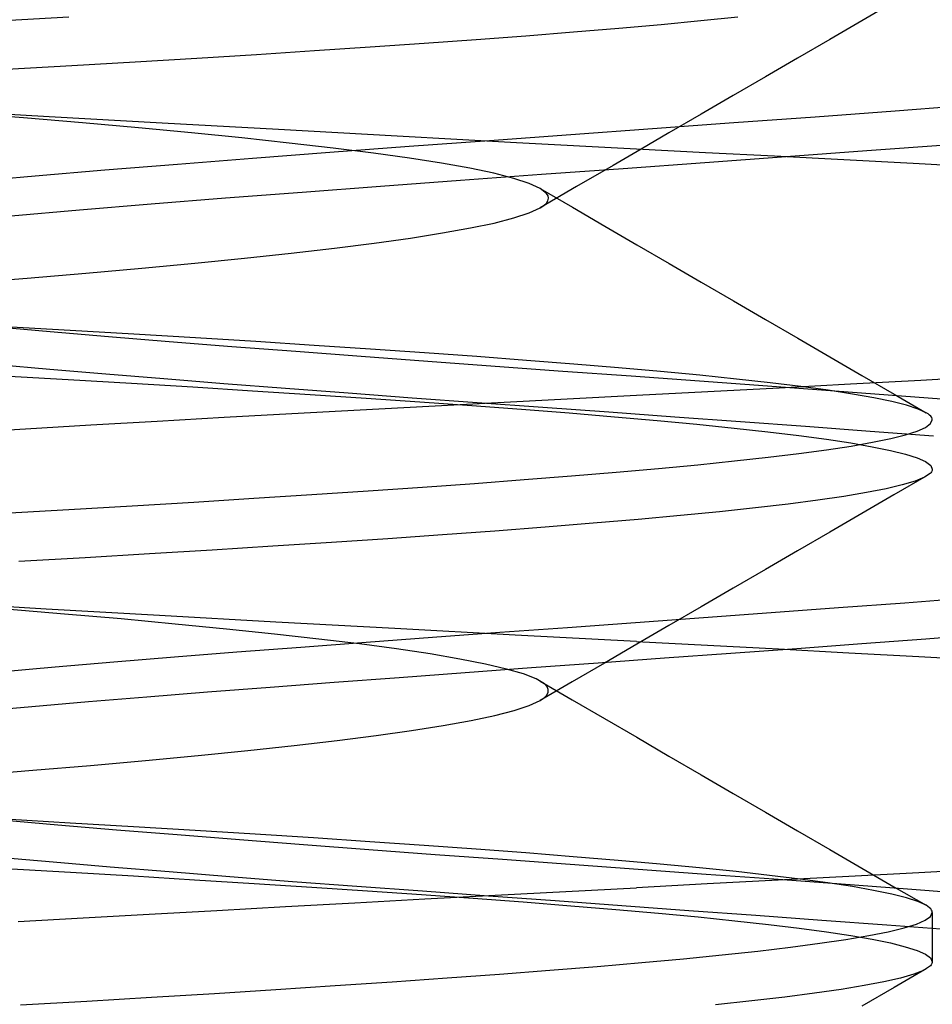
# Model space of a CAD drawing. Header units: millimetres. Extents: x 0 to 93, y -50 to 1.2.
# Tile 105 of 137: x 85 to 85.9, y -6.3 to -5.3. Entities that reach past the tile are written whole.
import ezdxf

# ---------------------------------------------------------------- set-up
doc = ezdxf.new("R2010")
doc.units = ezdxf.units.MM
doc.layers.add('MAIN-2', color=7, linetype='Continuous')

msp = doc.modelspace()

# ---------------------------------------------------------------- linework, layer by layer
at = {"layer": 'MAIN-2'}
for p, q in [((85.86158, -5.27615), (85.82898, -5.29506)), ((84.95799, -5.29474), (85.02361, -5.29096)), ((85.6655, -5.29514), (85.62515, -5.29899)), ((85.7029, -5.2913), (85.6655, -5.29514)), ((85.82898, -5.29506), (85.79636, -5.31399)), ((85.53618, -5.30665), (85.48788, -5.31047)), ((85.58199, -5.30282), (85.53618, -5.30665)), ((85.62515, -5.29899), (85.58199, -5.30282)), ((85.43726, -5.31427), (85.38452, -5.31806)), ((85.48788, -5.31047), (85.43726, -5.31427)), ((85.79636, -5.31399), (85.76373, -5.33291)), ((85.27295, -5.3256), (85.21419, -5.32937)), ((85.32973, -5.32184), (85.27295, -5.3256)), ((85.38452, -5.31806), (85.32973, -5.32184)), ((85.15347, -5.33315), (85.09089, -5.33694)), ((85.21419, -5.32937), (85.15347, -5.33315)), ((85.76373, -5.33291), (85.73108, -5.35187)), ((85.02659, -5.34073), (84.96072, -5.34454)), ((85.09089, -5.33694), (85.02659, -5.34073)), ((85.73108, -5.35187), (85.69843, -5.37082)), ((85.69843, -5.37082), (85.66575, -5.3898)), ((85.00358, -5.39234), (84.8928, -5.38593)), ((85.00358, -5.39234), (84.8928, -5.38593)), ((85.94241, -5.38066), (85.86265, -5.38667)), ((85.94241, -5.38066), (85.86265, -5.38667)), ((84.97771, -5.39351), (84.91522, -5.38836)), ((85.03756, -5.39863), (84.97771, -5.39351)), ((85.11836, -5.39881), (85.00358, -5.39234)), ((85.11836, -5.39881), (85.00358, -5.39234)), ((85.66575, -5.3898), (85.63308, -5.40877)), ((85.78138, -5.39267), (85.69908, -5.39867)), ((85.78138, -5.39267), (85.69908, -5.39867)), ((85.86265, -5.38667), (85.78138, -5.39267)), ((85.86265, -5.38667), (85.78138, -5.39267)), ((85.09439, -5.40372), (85.03756, -5.39863)), ((85.14831, -5.40881), (85.09439, -5.40372)), ((85.23655, -5.40541), (85.11836, -5.39881)), ((85.23655, -5.40541), (85.11836, -5.39881)), ((85.35694, -5.41206), (85.23655, -5.40541)), ((85.35694, -5.41206), (85.23655, -5.40541)), ((85.61623, -5.40467), (85.53332, -5.41067)), ((85.61623, -5.40467), (85.53332, -5.41067)), ((85.69908, -5.39867), (85.61623, -5.40467)), ((85.69908, -5.39867), (85.61623, -5.40467)), ((85.19936, -5.41391), (85.14831, -5.40881)), ((85.24741, -5.41905), (85.19936, -5.41391)), ((85.47833, -5.41867), (85.35694, -5.41206)), ((85.47833, -5.41867), (85.35694, -5.41206)), ((85.53332, -5.41067), (85.45079, -5.41668)), ((85.53332, -5.41067), (85.45079, -5.41668)), ((85.63308, -5.40877), (85.60467, -5.42528)), ((85.29204, -5.4242), (85.24741, -5.41905)), ((85.36915, -5.42268), (85.28884, -5.42868)), ((85.36915, -5.42268), (85.28884, -5.42868)), ((85.33286, -5.42933), (85.29204, -5.4242)), ((85.45079, -5.41668), (85.36915, -5.42268)), ((85.45079, -5.41668), (85.36915, -5.42268)), ((85.59999, -5.42516), (85.47833, -5.41867)), ((85.59999, -5.42516), (85.47833, -5.41867)), ((85.60467, -5.42528), (85.57626, -5.44179)), ((85.67008, -5.42884), (85.59999, -5.42516)), ((85.67008, -5.42884), (85.59999, -5.42516)), ((85.91423, -5.42106), (85.83385, -5.42706)), ((85.91423, -5.42106), (85.83385, -5.42706)), ((85.2103, -5.43468), (85.13394, -5.44069)), ((85.2103, -5.43468), (85.13394, -5.44069)), ((85.28884, -5.42868), (85.2103, -5.43468)), ((85.28884, -5.42868), (85.2103, -5.43468)), ((85.3696, -5.43443), (85.33286, -5.42933)), ((85.40223, -5.43952), (85.3696, -5.43443)), ((85.75215, -5.43307), (85.66959, -5.43907)), ((85.75215, -5.43307), (85.66959, -5.43907)), ((85.74039, -5.43251), (85.67008, -5.42884)), ((85.74039, -5.43251), (85.67008, -5.42884)), ((85.81078, -5.43619), (85.74039, -5.43251)), ((85.81078, -5.43619), (85.74039, -5.43251)), ((85.83385, -5.42706), (85.75215, -5.43307)), ((85.83385, -5.42706), (85.75215, -5.43307)), ((85.88113, -5.43991), (85.81078, -5.43619)), ((85.88113, -5.43991), (85.81078, -5.43619)), ((85.13394, -5.44069), (85.06019, -5.44669)), ((85.13394, -5.44069), (85.06019, -5.44669)), ((85.43078, -5.44461), (85.40223, -5.43952)), ((85.45524, -5.44974), (85.43078, -5.44461)), ((85.58664, -5.44508), (85.50378, -5.45108)), ((85.58664, -5.44508), (85.50378, -5.45108)), ((85.57626, -5.44179), (85.53926, -5.4633)), ((85.66959, -5.43907), (85.58664, -5.44508)), ((85.66959, -5.43907), (85.58664, -5.44508)), ((85.95123, -5.44366), (85.88113, -5.43991)), ((85.95123, -5.44366), (85.88113, -5.43991)), ((84.98946, -5.45269), (84.92219, -5.45869)), ((84.98946, -5.45269), (84.92219, -5.45869)), ((85.06019, -5.44669), (84.98946, -5.45269)), ((85.06019, -5.44669), (84.98946, -5.45269)), ((85.50378, -5.45108), (85.4215, -5.45708)), ((85.50378, -5.45108), (85.4215, -5.45708)), ((85.47543, -5.45489), (85.45524, -5.44974)), ((85.49113, -5.46003), (85.47543, -5.45489)), ((85.34026, -5.46308), (85.26052, -5.46909)), ((85.34026, -5.46308), (85.26052, -5.46909)), ((85.4215, -5.45708), (85.34026, -5.46308)), ((85.4215, -5.45708), (85.34026, -5.46308)), ((85.50226, -5.46514), (85.49113, -5.46003)), ((85.5088, -5.47023), (85.50226, -5.46514)), ((85.53926, -5.4633), (85.50227, -5.48482)), ((85.50237, -5.4652), (85.53509, -5.48423)), ((85.18269, -5.47509), (85.1072, -5.48109)), ((85.18269, -5.47509), (85.1072, -5.48109)), ((85.26052, -5.46909), (85.18269, -5.47509)), ((85.26052, -5.46909), (85.18269, -5.47509)), ((85.51031, -5.47266), (85.5088, -5.47023)), ((85.51019, -5.47753), (85.51077, -5.47509)), ((85.51077, -5.47509), (85.51031, -5.47266)), ((85.1072, -5.48109), (85.03447, -5.48709)), ((85.1072, -5.48109), (85.03447, -5.48709)), ((85.49102, -5.49001), (85.50214, -5.48489)), ((85.50214, -5.48489), (85.50587, -5.48243)), ((85.50587, -5.48243), (85.50855, -5.47998)), ((85.50855, -5.47998), (85.51019, -5.47753)), ((85.53509, -5.48423), (85.56782, -5.50326)), ((85.03447, -5.48709), (84.96491, -5.4931)), ((85.03447, -5.48709), (84.96491, -5.4931)), ((85.45562, -5.50019), (85.47547, -5.49511)), ((85.47547, -5.49511), (85.49102, -5.49001)), ((85.40318, -5.51032), (85.43155, -5.50525)), ((85.43155, -5.50525), (85.45562, -5.50019)), ((85.56782, -5.50326), (85.60051, -5.52226)), ((85.33376, -5.52055), (85.3705, -5.51543)), ((85.3705, -5.51543), (85.40318, -5.51032)), ((85.24931, -5.53075), (85.29327, -5.52566)), ((85.29327, -5.52566), (85.33376, -5.52055)), ((85.60051, -5.52226), (85.63321, -5.54126)), ((85.15172, -5.54086), (85.20216, -5.5358)), ((85.20216, -5.5358), (85.24931, -5.53075)), ((85.04086, -5.55108), (85.09783, -5.54596)), ((85.09783, -5.54596), (85.15172, -5.54086)), ((85.63321, -5.54126), (85.66589, -5.56024)), ((84.91953, -5.56129), (84.98128, -5.55619)), ((84.98128, -5.55619), (85.04086, -5.55108)), ((85.66589, -5.56024), (85.69857, -5.57922)), ((85.69857, -5.57922), (85.73123, -5.59817)), ((84.94746, -5.60532), (85.00457, -5.61034)), ((84.94746, -5.60532), (85.00457, -5.61034)), ((85.02515, -5.60923), (84.95939, -5.60543)), ((85.73123, -5.59817), (85.76389, -5.61713)), ((85.00457, -5.61034), (85.06403, -5.61536)), ((85.00457, -5.61034), (85.06403, -5.61536)), ((85.0895, -5.61303), (85.02515, -5.60923)), ((85.06403, -5.61536), (85.12559, -5.62037)), ((85.06403, -5.61536), (85.12559, -5.62037)), ((85.15229, -5.61683), (85.0895, -5.61303)), ((85.12559, -5.62037), (85.18901, -5.62539)), ((85.12559, -5.62037), (85.18901, -5.62539)), ((85.21337, -5.62062), (85.15229, -5.61683)), ((85.18901, -5.62539), (85.25406, -5.6304)), ((85.18901, -5.62539), (85.25406, -5.6304)), ((85.27261, -5.62442), (85.21337, -5.62062)), ((85.32986, -5.62822), (85.27261, -5.62442)), ((85.76389, -5.61713), (85.79648, -5.63604)), ((85.25406, -5.6304), (85.32048, -5.63542)), ((85.25406, -5.6304), (85.32048, -5.63542)), ((85.32048, -5.63542), (85.38804, -5.64043)), ((85.32048, -5.63542), (85.38804, -5.64043)), ((85.38496, -5.63201), (85.32986, -5.62822)), ((85.43781, -5.63581), (85.38496, -5.63201)), ((85.4883, -5.63961), (85.43781, -5.63581)), ((85.79648, -5.63604), (85.82908, -5.65494)), ((84.94984, -5.64374), (85.00433, -5.64851)), ((84.94984, -5.64374), (85.00433, -5.64851)), ((85.38804, -5.64043), (85.45645, -5.64545)), ((85.38804, -5.64043), (85.45645, -5.64545)), ((85.45645, -5.64545), (85.52544, -5.65046)), ((85.45645, -5.64545), (85.52544, -5.65046)), ((85.53631, -5.6434), (85.4883, -5.63961)), ((85.58176, -5.6472), (85.53631, -5.6434)), ((84.95731, -5.65526), (85.02296, -5.65905)), ((85.00433, -5.64851), (85.06119, -5.6533)), ((85.00433, -5.64851), (85.06119, -5.6533)), ((85.06119, -5.6533), (85.12019, -5.65811)), ((85.06119, -5.6533), (85.12019, -5.65811)), ((85.52544, -5.65046), (85.59473, -5.65548)), ((85.52544, -5.65046), (85.59473, -5.65548)), ((85.62453, -5.651), (85.58176, -5.6472)), ((85.59473, -5.65548), (85.66405, -5.6605)), ((85.59473, -5.65548), (85.66405, -5.6605)), ((85.66454, -5.6548), (85.62453, -5.651)), ((85.70165, -5.6586), (85.66454, -5.6548)), ((85.82908, -5.65494), (85.86168, -5.67385)), ((85.88894, -5.65968), (85.95998, -5.65575)), ((85.88894, -5.65968), (85.95998, -5.65575)), ((85.02296, -5.65905), (85.08714, -5.66284)), ((85.08714, -5.66284), (85.14964, -5.66662)), ((85.12019, -5.65811), (85.18107, -5.66293)), ((85.12019, -5.65811), (85.18107, -5.66293)), ((85.18107, -5.66293), (85.24355, -5.66778)), ((85.18107, -5.66293), (85.24355, -5.66778)), ((85.66405, -5.6605), (85.7331, -5.66551)), ((85.66405, -5.6605), (85.7331, -5.66551)), ((85.73579, -5.6624), (85.70165, -5.6586)), ((85.7331, -5.66551), (85.80162, -5.67053)), ((85.7331, -5.66551), (85.80162, -5.67053)), ((85.76687, -5.66619), (85.73579, -5.6624)), ((85.74512, -5.66744), (85.81726, -5.66358)), ((85.74512, -5.66744), (85.81726, -5.66358)), ((85.79481, -5.66999), (85.76687, -5.66619)), ((85.81726, -5.66358), (85.88894, -5.65968)), ((85.81726, -5.66358), (85.88894, -5.65968)), ((85.14964, -5.66662), (85.21026, -5.67038)), ((85.21026, -5.67038), (85.26887, -5.67413)), ((85.24355, -5.66778), (85.30739, -5.67264)), ((85.24355, -5.66778), (85.30739, -5.67264)), ((85.26887, -5.67413), (85.32547, -5.67788)), ((85.30739, -5.67264), (85.37241, -5.67749)), ((85.30739, -5.67264), (85.37241, -5.67749)), ((85.52971, -5.67871), (85.60001, -5.67506)), ((85.52971, -5.67871), (85.60001, -5.67506)), ((85.60001, -5.67506), (85.67266, -5.67127)), ((85.60001, -5.67506), (85.67266, -5.67127)), ((85.67266, -5.67127), (85.74512, -5.66744)), ((85.67266, -5.67127), (85.74512, -5.66744)), ((85.81957, -5.67379), (85.79481, -5.66999)), ((85.80162, -5.67053), (85.86932, -5.67555)), ((85.80162, -5.67053), (85.86932, -5.67555)), ((85.84113, -5.67759), (85.81957, -5.67379)), ((85.86168, -5.67385), (85.89429, -5.69276)), ((85.86932, -5.67555), (85.93594, -5.68056)), ((85.86932, -5.67555), (85.93594, -5.68056)), ((85.31938, -5.6898), (85.38921, -5.68607)), ((85.31938, -5.6898), (85.38921, -5.68607)), ((85.32547, -5.67788), (85.3801, -5.68163)), ((85.37241, -5.67749), (85.43839, -5.68235)), ((85.37241, -5.67749), (85.43839, -5.68235)), ((85.3801, -5.68163), (85.43276, -5.6854)), ((85.38921, -5.68607), (85.45937, -5.68238)), ((85.38921, -5.68607), (85.45937, -5.68238)), ((85.43276, -5.6854), (85.48337, -5.68918)), ((85.43839, -5.68235), (85.50506, -5.68719)), ((85.43839, -5.68235), (85.50506, -5.68719)), ((85.45937, -5.68238), (85.52971, -5.67871)), ((85.45937, -5.68238), (85.52971, -5.67871)), ((85.85942, -5.68138), (85.84113, -5.67759)), ((85.87441, -5.68518), (85.85942, -5.68138)), ((85.88606, -5.68898), (85.87441, -5.68518)), ((85.18129, -5.69741), (85.25005, -5.69359)), ((85.18129, -5.69741), (85.25005, -5.69359)), ((85.25005, -5.69359), (85.31938, -5.6898)), ((85.25005, -5.69359), (85.31938, -5.6898)), ((85.48337, -5.68918), (85.53175, -5.69299)), ((85.50506, -5.68719), (85.57204, -5.69202)), ((85.50506, -5.68719), (85.57204, -5.69202)), ((85.53175, -5.69299), (85.57769, -5.69681)), ((85.57204, -5.69202), (85.639, -5.69685)), ((85.57204, -5.69202), (85.639, -5.69685)), ((85.89432, -5.69278), (85.88606, -5.68898)), ((85.89623, -5.69399), (85.89432, -5.69278)), ((85.8978, -5.6952), (85.89623, -5.69399)), ((85.89901, -5.69641), (85.8978, -5.6952)), ((85.89987, -5.69762), (85.89901, -5.69641)), ((84.97968, -5.70905), (85.04589, -5.70516)), ((84.97968, -5.70905), (85.04589, -5.70516)), ((85.04589, -5.70516), (85.11319, -5.70128)), ((85.04589, -5.70516), (85.11319, -5.70128)), ((85.11319, -5.70128), (85.18129, -5.69741)), ((85.11319, -5.70128), (85.18129, -5.69741)), ((85.57769, -5.69681), (85.621, -5.70064)), ((85.621, -5.70064), (85.66153, -5.70447)), ((85.639, -5.69685), (85.70566, -5.70168)), ((85.639, -5.69685), (85.70566, -5.70168)), ((85.66153, -5.70447), (85.69913, -5.7083)), ((85.70566, -5.70168), (85.7718, -5.70651)), ((85.70566, -5.70168), (85.7718, -5.70651)), ((85.89368, -5.70762), (85.89881, -5.70383)), ((85.89881, -5.70383), (85.9005, -5.70002)), ((85.90038, -5.69883), (85.89987, -5.69762)), ((85.9005, -5.70002), (85.90038, -5.69883)), ((84.91489, -5.71291), (84.97968, -5.70905)), ((84.91489, -5.71291), (84.97968, -5.70905)), ((85.69913, -5.7083), (85.73363, -5.71211)), ((85.73363, -5.71211), (85.76494, -5.7159)), ((85.76494, -5.7159), (85.79299, -5.71968)), ((85.7718, -5.70651), (85.83722, -5.71134)), ((85.7718, -5.70651), (85.83722, -5.71134)), ((85.83722, -5.71134), (85.90179, -5.71618)), ((85.83722, -5.71134), (85.90179, -5.71618)), ((85.85822, -5.71898), (85.87337, -5.7152)), ((85.87337, -5.7152), (85.88519, -5.71141)), ((85.88519, -5.71141), (85.89368, -5.70762)), ((85.79299, -5.71968), (85.81782, -5.72345)), ((85.81782, -5.72345), (85.83946, -5.72722)), ((85.81807, -5.72656), (85.83978, -5.72277)), ((85.83978, -5.72277), (85.85822, -5.71898)), ((85.73375, -5.73792), (85.76498, -5.73414)), ((85.76498, -5.73414), (85.79311, -5.73035)), ((85.79311, -5.73035), (85.81807, -5.72656)), ((85.83946, -5.72722), (85.85793, -5.731)), ((85.85793, -5.731), (85.87317, -5.7348)), ((85.87317, -5.7348), (85.88512, -5.73861)), ((85.62234, -5.74929), (85.66235, -5.7455)), ((85.66235, -5.7455), (85.69951, -5.74171)), ((85.69951, -5.74171), (85.73375, -5.73792)), ((85.88512, -5.73861), (85.8937, -5.74242)), ((85.8937, -5.74242), (85.89883, -5.74623)), ((85.89883, -5.74623), (85.9005, -5.74997)), ((85.53416, -5.75686), (85.57959, -5.75307)), ((85.57959, -5.75307), (85.62234, -5.74929)), ((85.8983, -5.75433), (85.89246, -5.75824)), ((85.89898, -5.75361), (85.8983, -5.75433)), ((85.89954, -5.7529), (85.89898, -5.75361)), ((85.89996, -5.75218), (85.89954, -5.7529)), ((85.90028, -5.75146), (85.89996, -5.75218)), ((85.90047, -5.75075), (85.90028, -5.75146)), ((85.9005, -5.74997), (85.90047, -5.75075)), ((85.3828, -5.76823), (85.43566, -5.76444)), ((85.43566, -5.76444), (85.48615, -5.76065)), ((85.48615, -5.76065), (85.53416, -5.75686)), ((85.87002, -5.76606), (85.85358, -5.76995)), ((85.89417, -5.75728), (85.86154, -5.7762)), ((85.883, -5.76215), (85.87002, -5.76606)), ((85.89246, -5.75824), (85.883, -5.76215)), ((85.21144, -5.77959), (85.27056, -5.77581)), ((85.27056, -5.77581), (85.32773, -5.77202)), ((85.32773, -5.77202), (85.3828, -5.76823)), ((85.83377, -5.77383), (85.81062, -5.7777)), ((85.86154, -5.7762), (85.82893, -5.79511)), ((85.85358, -5.76995), (85.83377, -5.77383)), ((85.08784, -5.78717), (85.15049, -5.78338)), ((85.15049, -5.78338), (85.21144, -5.77959)), ((85.75427, -5.78543), (85.72104, -5.78932)), ((85.78413, -5.78156), (85.75427, -5.78543)), ((85.81062, -5.7777), (85.78413, -5.78156)), ((84.95802, -5.79474), (85.02364, -5.79096)), ((85.02364, -5.79096), (85.08784, -5.78717)), ((85.68449, -5.79323), (85.64472, -5.79716)), ((85.72104, -5.78932), (85.68449, -5.79323)), ((85.82893, -5.79511), (85.7963, -5.81405)), ((85.55601, -5.80502), (85.50741, -5.80895)), ((85.60185, -5.80109), (85.55601, -5.80502)), ((85.64472, -5.79716), (85.60185, -5.80109)), ((85.45631, -5.81286), (85.40299, -5.81675)), ((85.50741, -5.80895), (85.45631, -5.81286)), ((85.7963, -5.81405), (85.76366, -5.83298)), ((85.29024, -5.82447), (85.23077, -5.82832)), ((85.34763, -5.82062), (85.29024, -5.82447)), ((85.40299, -5.81675), (85.34763, -5.82062)), ((85.10555, -5.83606), (85.04006, -5.83995)), ((85.16919, -5.83218), (85.10555, -5.83606)), ((85.23077, -5.82832), (85.16919, -5.83218)), ((85.76366, -5.83298), (85.73101, -5.85193)), ((85.04006, -5.83995), (84.97293, -5.84384)), ((85.73101, -5.85193), (85.69836, -5.87089)), ((85.69836, -5.87089), (85.66569, -5.88986)), ((85.00065, -5.89212), (84.8896, -5.88555)), ((85.00065, -5.89212), (84.8896, -5.88555)), ((85.8727, -5.88593), (85.80524, -5.89093)), ((85.8727, -5.88593), (85.80524, -5.89093)), ((85.93906, -5.88093), (85.8727, -5.88593)), ((85.93906, -5.88093), (85.8727, -5.88593)), ((85.01936, -5.89705), (84.95982, -5.89201)), ((85.11573, -5.89873), (85.00065, -5.89212)), ((85.11573, -5.89873), (85.00065, -5.89212)), ((85.66569, -5.88986), (85.63303, -5.90883)), ((85.73698, -5.89593), (85.66817, -5.90093)), ((85.73698, -5.89593), (85.66817, -5.90093)), ((85.80524, -5.89093), (85.73698, -5.89593)), ((85.80524, -5.89093), (85.73698, -5.89593)), ((85.07678, -5.90212), (85.01936, -5.89705)), ((85.13171, -5.90722), (85.07678, -5.90212)), ((85.23393, -5.90535), (85.11573, -5.89873)), ((85.23393, -5.90535), (85.11573, -5.89873)), ((85.35454, -5.91193), (85.23393, -5.90535)), ((85.35454, -5.91193), (85.23393, -5.90535)), ((85.59909, -5.90593), (85.53001, -5.91093)), ((85.59909, -5.90593), (85.53001, -5.91093)), ((85.66817, -5.90093), (85.59909, -5.90593)), ((85.66817, -5.90093), (85.59909, -5.90593)), ((85.18372, -5.91231), (85.13171, -5.90722)), ((85.23242, -5.9174), (85.18372, -5.91231)), ((85.47684, -5.91845), (85.35454, -5.91193)), ((85.47684, -5.91845), (85.35454, -5.91193)), ((85.46123, -5.91593), (85.393, -5.92093)), ((85.46123, -5.91593), (85.393, -5.92093)), ((85.53001, -5.91093), (85.46123, -5.91593)), ((85.53001, -5.91093), (85.46123, -5.91593)), ((85.63303, -5.90883), (85.60033, -5.92783)), ((85.27744, -5.92246), (85.23242, -5.9174)), ((85.32561, -5.92593), (85.2593, -5.93093)), ((85.32561, -5.92593), (85.2593, -5.93093)), ((85.31874, -5.92749), (85.27744, -5.92246)), ((85.393, -5.92093), (85.32561, -5.92593)), ((85.393, -5.92093), (85.32561, -5.92593)), ((85.60001, -5.92493), (85.47684, -5.91845)), ((85.60001, -5.92493), (85.47684, -5.91845)), ((85.60001, -5.92493), (85.67223, -5.92873)), ((85.60001, -5.92493), (85.67223, -5.92873)), ((85.89394, -5.92258), (85.8288, -5.92743)), ((85.89394, -5.92258), (85.8288, -5.92743)), ((85.95805, -5.9177), (85.89394, -5.92258)), ((85.95805, -5.9177), (85.89394, -5.92258)), ((85.19434, -5.93593), (85.13095, -5.94093)), ((85.19434, -5.93593), (85.13095, -5.94093)), ((85.2593, -5.93093), (85.19434, -5.93593)), ((85.2593, -5.93093), (85.19434, -5.93593)), ((85.35651, -5.93255), (85.31874, -5.92749)), ((85.39059, -5.93764), (85.35651, -5.93255)), ((85.60033, -5.92783), (85.56765, -5.94682)), ((85.67223, -5.92873), (85.74422, -5.93255)), ((85.67223, -5.92873), (85.74422, -5.93255)), ((85.76276, -5.93225), (85.69598, -5.93707)), ((85.76276, -5.93225), (85.69598, -5.93707)), ((85.74422, -5.93255), (85.81583, -5.93638)), ((85.74422, -5.93255), (85.81583, -5.93638)), ((85.8288, -5.92743), (85.76276, -5.93225)), ((85.8288, -5.92743), (85.76276, -5.93225)), ((85.06939, -5.94593), (85.00991, -5.95093)), ((85.06939, -5.94593), (85.00991, -5.95093)), ((85.13095, -5.94093), (85.06939, -5.94593)), ((85.13095, -5.94093), (85.06939, -5.94593)), ((85.42072, -5.94274), (85.39059, -5.93764)), ((85.44667, -5.94784), (85.42072, -5.94274)), ((85.6287, -5.94191), (85.56113, -5.9468)), ((85.6287, -5.94191), (85.56113, -5.9468)), ((85.69598, -5.93707), (85.6287, -5.94191)), ((85.69598, -5.93707), (85.6287, -5.94191)), ((85.81583, -5.93638), (85.88696, -5.94023)), ((85.81583, -5.93638), (85.88696, -5.94023)), ((85.88696, -5.94023), (85.95737, -5.9441)), ((85.88696, -5.94023), (85.95737, -5.9441)), ((85.00991, -5.95093), (84.95275, -5.95593)), ((85.00991, -5.95093), (84.95275, -5.95593)), ((85.49352, -5.95175), (85.4261, -5.95672)), ((85.49352, -5.95175), (85.4261, -5.95672)), ((85.46825, -5.9529), (85.44667, -5.94784)), ((85.48537, -5.95794), (85.46825, -5.9529)), ((85.56113, -5.9468), (85.49352, -5.95175)), ((85.56113, -5.9468), (85.49352, -5.95175)), ((85.56765, -5.94682), (85.53493, -5.96585)), ((85.35914, -5.96169), (85.29295, -5.96663)), ((85.35914, -5.96169), (85.29295, -5.96663)), ((85.4261, -5.95672), (85.35914, -5.96169)), ((85.4261, -5.95672), (85.35914, -5.96169)), ((85.49814, -5.96299), (85.48537, -5.95794)), ((85.50651, -5.96807), (85.49814, -5.96299)), ((85.5022, -5.96513), (85.53492, -5.98416)), ((85.53493, -5.96585), (85.50224, -5.98487)), ((85.22794, -5.97154), (85.1645, -5.97643)), ((85.22794, -5.97154), (85.1645, -5.97643)), ((85.29295, -5.96663), (85.22794, -5.97154)), ((85.29295, -5.96663), (85.22794, -5.97154)), ((85.50922, -5.97088), (85.50651, -5.96807)), ((85.51056, -5.97369), (85.50922, -5.97088)), ((85.51051, -5.97651), (85.51056, -5.97369)), ((85.04345, -5.9862), (84.98618, -5.99112)), ((85.04345, -5.9862), (84.98618, -5.99112)), ((85.10294, -5.98131), (85.04345, -5.9862)), ((85.10294, -5.98131), (85.04345, -5.9862)), ((85.1645, -5.97643), (85.10294, -5.98131)), ((85.1645, -5.97643), (85.10294, -5.98131)), ((85.49126, -5.98994), (85.50215, -5.98492)), ((85.50215, -5.98492), (85.50629, -5.98213)), ((85.50629, -5.98213), (85.50908, -5.97932)), ((85.50908, -5.97932), (85.51051, -5.97651)), ((85.53492, -5.98416), (85.56765, -6.00319)), ((84.98618, -5.99112), (84.93134, -5.99606)), ((84.98618, -5.99112), (84.93134, -5.99606)), ((85.45625, -6.00003), (85.47597, -5.99498)), ((85.47597, -5.99498), (85.49126, -5.98994)), ((85.40383, -6.0102), (85.43215, -6.00512)), ((85.43215, -6.00512), (85.45625, -6.00003)), ((85.56765, -6.00319), (85.60033, -6.02218)), ((85.33563, -6.02031), (85.37157, -6.01527)), ((85.37157, -6.01527), (85.40383, -6.0102)), ((85.25261, -6.03038), (85.29599, -6.02533)), ((85.29599, -6.02533), (85.33563, -6.02031)), ((85.60033, -6.02218), (85.63303, -6.04118)), ((85.15501, -6.04054), (85.20551, -6.03545)), ((85.20551, -6.03545), (85.25261, -6.03038)), ((85.04555, -6.05067), (85.10153, -6.04562)), ((85.10153, -6.04562), (85.15501, -6.04054)), ((85.63303, -6.04118), (85.66571, -6.06016)), ((84.92651, -6.06072), (84.98722, -6.05569)), ((84.98722, -6.05569), (85.04555, -6.05067)), ((85.66571, -6.06016), (85.69839, -6.07914)), ((85.69839, -6.07914), (85.73105, -6.0981)), ((84.95522, -6.10601), (85.01243, -6.11101)), ((84.95522, -6.10601), (85.01243, -6.11101)), ((85.02486, -6.10921), (84.95911, -6.10542)), ((85.73105, -6.0981), (85.76371, -6.11706)), ((85.01243, -6.11101), (85.07192, -6.11601)), ((85.01243, -6.11101), (85.07192, -6.11601)), ((85.0892, -6.11301), (85.02486, -6.10921)), ((85.07192, -6.11601), (85.13348, -6.12101)), ((85.07192, -6.11601), (85.13348, -6.12101)), ((85.15197, -6.1168), (85.0892, -6.11301)), ((85.13348, -6.12101), (85.19689, -6.126)), ((85.13348, -6.12101), (85.19689, -6.126)), ((85.21301, -6.12059), (85.15197, -6.1168)), ((85.19689, -6.126), (85.2619, -6.131)), ((85.19689, -6.126), (85.2619, -6.131)), ((85.27218, -6.12439), (85.21301, -6.12059)), ((85.32938, -6.12818), (85.27218, -6.12439)), ((85.76371, -6.11706), (85.79632, -6.13598)), ((85.2619, -6.131), (85.32828, -6.136)), ((85.2619, -6.131), (85.32828, -6.136)), ((85.32828, -6.136), (85.39573, -6.141)), ((85.32828, -6.136), (85.39573, -6.141)), ((85.38447, -6.13198), (85.32938, -6.12818)), ((85.43734, -6.13578), (85.38447, -6.13198)), ((85.48787, -6.13957), (85.43734, -6.13578)), ((85.79632, -6.13598), (85.82894, -6.1549)), ((84.95187, -6.14383), (85.00777, -6.14872)), ((84.95187, -6.14383), (85.00777, -6.14872)), ((85.39573, -6.141), (85.46399, -6.146)), ((85.39573, -6.141), (85.46399, -6.146)), ((85.46399, -6.146), (85.53278, -6.151)), ((85.46399, -6.146), (85.53278, -6.151)), ((85.53593, -6.14337), (85.48787, -6.13957)), ((85.5814, -6.14717), (85.53593, -6.14337)), ((84.9598, -6.15541), (85.02531, -6.15919)), ((85.00777, -6.14872), (85.06566, -6.15363)), ((85.00777, -6.14872), (85.06566, -6.15363)), ((85.06566, -6.15363), (85.12545, -6.15857)), ((85.06566, -6.15363), (85.12545, -6.15857)), ((85.53278, -6.151), (85.60184, -6.15599)), ((85.53278, -6.151), (85.60184, -6.15599)), ((85.62417, -6.15096), (85.5814, -6.14717)), ((85.60184, -6.15599), (85.67088, -6.16099)), ((85.60184, -6.15599), (85.67088, -6.16099)), ((85.66412, -6.15476), (85.62417, -6.15096)), ((85.70119, -6.15855), (85.66412, -6.15476)), ((85.82894, -6.1549), (85.86153, -6.17381)), ((85.95746, -6.15591), (85.88681, -6.15973)), ((85.95746, -6.15591), (85.88681, -6.15973)), ((85.02531, -6.15919), (85.08918, -6.16296)), ((85.08918, -6.16296), (85.15134, -6.16672)), ((85.12545, -6.15857), (85.18714, -6.16351)), ((85.12545, -6.15857), (85.18714, -6.16351)), ((85.18714, -6.16351), (85.25076, -6.16844)), ((85.18714, -6.16351), (85.25076, -6.16844)), ((85.67088, -6.16099), (85.73962, -6.16599)), ((85.67088, -6.16099), (85.73962, -6.16599)), ((85.73531, -6.16235), (85.70119, -6.15855)), ((85.76641, -6.16615), (85.73531, -6.16235)), ((85.73962, -6.16599), (85.80781, -6.17099)), ((85.73962, -6.16599), (85.80781, -6.17099)), ((85.81557, -6.16352), (85.7439, -6.16729)), ((85.81557, -6.16352), (85.7439, -6.16729)), ((85.79443, -6.16994), (85.76641, -6.16615)), ((85.88681, -6.15973), (85.81557, -6.16352)), ((85.88681, -6.15973), (85.81557, -6.16352)), ((85.15134, -6.16672), (85.21172, -6.17047)), ((85.21172, -6.17047), (85.27025, -6.17422)), ((85.25076, -6.16844), (85.31611, -6.17332)), ((85.25076, -6.16844), (85.31611, -6.17332)), ((85.27025, -6.17422), (85.3269, -6.17797)), ((85.31611, -6.17332), (85.38268, -6.1782)), ((85.31611, -6.17332), (85.38268, -6.1782)), ((85.52821, -6.17864), (85.59999, -6.17484)), ((85.52821, -6.17864), (85.59999, -6.17484)), ((85.67198, -6.17106), (85.59999, -6.17484)), ((85.67198, -6.17106), (85.59999, -6.17484)), ((85.7439, -6.16729), (85.67198, -6.17106)), ((85.7439, -6.16729), (85.67198, -6.17106)), ((85.81929, -6.17374), (85.79443, -6.16994)), ((85.80781, -6.17099), (85.87517, -6.17599)), ((85.80781, -6.17099), (85.87517, -6.17599)), ((85.84093, -6.17753), (85.81929, -6.17374)), ((85.86153, -6.17381), (85.89413, -6.19272)), ((85.87517, -6.17599), (85.94144, -6.18098)), ((85.87517, -6.17599), (85.94144, -6.18098)), ((85.3269, -6.17797), (85.38162, -6.18174)), ((85.38162, -6.18174), (85.43438, -6.18552)), ((85.38268, -6.1782), (85.44994, -6.18309)), ((85.38268, -6.1782), (85.44994, -6.18309)), ((85.38508, -6.18632), (85.45653, -6.18247)), ((85.38508, -6.18632), (85.45653, -6.18247)), ((85.43438, -6.18552), (85.48505, -6.18931)), ((85.44994, -6.18309), (85.5175, -6.188)), ((85.44994, -6.18309), (85.5175, -6.188)), ((85.45653, -6.18247), (85.52821, -6.17864)), ((85.45653, -6.18247), (85.52821, -6.17864)), ((85.85928, -6.18133), (85.84093, -6.17753)), ((85.87428, -6.18512), (85.85928, -6.18133)), ((85.8859, -6.18892), (85.87428, -6.18512)), ((85.17389, -6.19797), (85.24353, -6.19409)), ((85.17389, -6.19797), (85.24353, -6.19409)), ((85.24353, -6.19409), (85.31401, -6.19019)), ((85.24353, -6.19409), (85.31401, -6.19019)), ((85.31401, -6.19019), (85.38508, -6.18632)), ((85.31401, -6.19019), (85.38508, -6.18632)), ((85.48505, -6.18931), (85.53342, -6.19313)), ((85.5175, -6.188), (85.58531, -6.19294)), ((85.5175, -6.188), (85.58531, -6.19294)), ((85.53342, -6.19313), (85.57927, -6.19694)), ((85.58531, -6.19294), (85.65331, -6.19791)), ((85.58531, -6.19294), (85.65331, -6.19791)), ((85.89413, -6.19272), (85.8859, -6.18892)), ((85.89607, -6.19394), (85.89413, -6.19272)), ((85.89765, -6.19516), (85.89607, -6.19394)), ((85.89888, -6.19638), (85.89765, -6.19516)), ((84.97231, -6.2093), (85.03809, -6.20557)), ((84.97231, -6.2093), (85.03809, -6.20557)), ((85.03809, -6.20557), (85.10534, -6.2018)), ((85.03809, -6.20557), (85.10534, -6.2018)), ((85.10534, -6.2018), (85.17389, -6.19797)), ((85.10534, -6.2018), (85.17389, -6.19797)), ((85.57927, -6.19694), (85.62239, -6.20076)), ((85.62239, -6.20076), (85.66264, -6.20457)), ((85.65331, -6.19791), (85.72125, -6.20289)), ((85.65331, -6.19791), (85.72125, -6.20289)), ((85.66264, -6.20457), (85.69991, -6.20837)), ((85.72125, -6.20289), (85.78847, -6.20783)), ((85.72125, -6.20289), (85.78847, -6.20783)), ((85.8933, -6.20786), (85.89868, -6.20395)), ((85.89868, -6.20395), (85.9005, -6.20006)), ((85.89976, -6.1976), (85.89888, -6.19638)), ((85.90029, -6.19882), (85.89976, -6.1976)), ((85.9005, -6.20006), (85.90029, -6.19882)), ((85.90047, -6.20004), (85.90045, -6.25)), ((85.69991, -6.20837), (85.73413, -6.21217)), ((85.73413, -6.21217), (85.76521, -6.21594)), ((85.76521, -6.21594), (85.79312, -6.2197)), ((85.78847, -6.20783), (85.85427, -6.21268)), ((85.78847, -6.20783), (85.85427, -6.21268)), ((85.85427, -6.21268), (85.91827, -6.21742)), ((85.85427, -6.21268), (85.91827, -6.21742)), ((85.8556, -6.21958), (85.87176, -6.21567)), ((85.87176, -6.21567), (85.88432, -6.21176)), ((85.88432, -6.21176), (85.8933, -6.20786)), ((85.79312, -6.2197), (85.81787, -6.22346)), ((85.8128, -6.22739), (85.83592, -6.22348)), ((85.81787, -6.22346), (85.83945, -6.22722)), ((85.83592, -6.22348), (85.8556, -6.21958)), ((85.72339, -6.23911), (85.75646, -6.2352)), ((85.75646, -6.2352), (85.78629, -6.2313)), ((85.78629, -6.2313), (85.8128, -6.22739)), ((85.83945, -6.22722), (85.85788, -6.23098)), ((85.85788, -6.23098), (85.87309, -6.23476)), ((85.87309, -6.23476), (85.88501, -6.23855)), ((85.64777, -6.24692), (85.68713, -6.24301)), ((85.68713, -6.24301), (85.72339, -6.23911)), ((85.88501, -6.23855), (85.89358, -6.24235)), ((85.89358, -6.24235), (85.89874, -6.24617)), ((85.51192, -6.25864), (85.56004, -6.25473)), ((85.56004, -6.25473), (85.60537, -6.25083)), ((85.60537, -6.25083), (85.64777, -6.24692)), ((85.89768, -6.25486), (85.89142, -6.25877)), ((85.89853, -6.25405), (85.89768, -6.25486)), ((85.89922, -6.25324), (85.89853, -6.25405)), ((85.89874, -6.24617), (85.9005, -6.24999)), ((85.89976, -6.25243), (85.89922, -6.25324)), ((85.90015, -6.25162), (85.89976, -6.25243)), ((85.90038, -6.25081), (85.90015, -6.25162)), ((85.9005, -6.24999), (85.90038, -6.25081)), ((85.40781, -6.26645), (85.46114, -6.26254)), ((85.46114, -6.26254), (85.51192, -6.25864)), ((85.89426, -6.25725), (85.86165, -6.27615)), ((85.88156, -6.26266), (85.86821, -6.26654)), ((85.89142, -6.25877), (85.88156, -6.26266)), ((85.23389, -6.27817), (85.29406, -6.27426)), ((85.29406, -6.27426), (85.35207, -6.27036)), ((85.35207, -6.27036), (85.40781, -6.26645)), ((85.83128, -6.27427), (85.80782, -6.27813)), ((85.85142, -6.27041), (85.83128, -6.27427)), ((85.86821, -6.26654), (85.85142, -6.27041)), ((85.04184, -6.28989), (85.10762, -6.28598)), ((85.10762, -6.28598), (85.17169, -6.28208)), ((85.17169, -6.28208), (85.23389, -6.27817)), ((85.75082, -6.28585), (85.71726, -6.28974)), ((85.781, -6.28198), (85.75082, -6.28585)), ((85.80782, -6.27813), (85.781, -6.28198)), ((85.86165, -6.27615), (85.82906, -6.29506)), ((84.97452, -6.2938), (85.04184, -6.28989)), ((85.71726, -6.28974), (85.68043, -6.29365))]:
    msp.add_line(p, q, dxfattribs=at)

doc.saveas('drawing.dxf')
